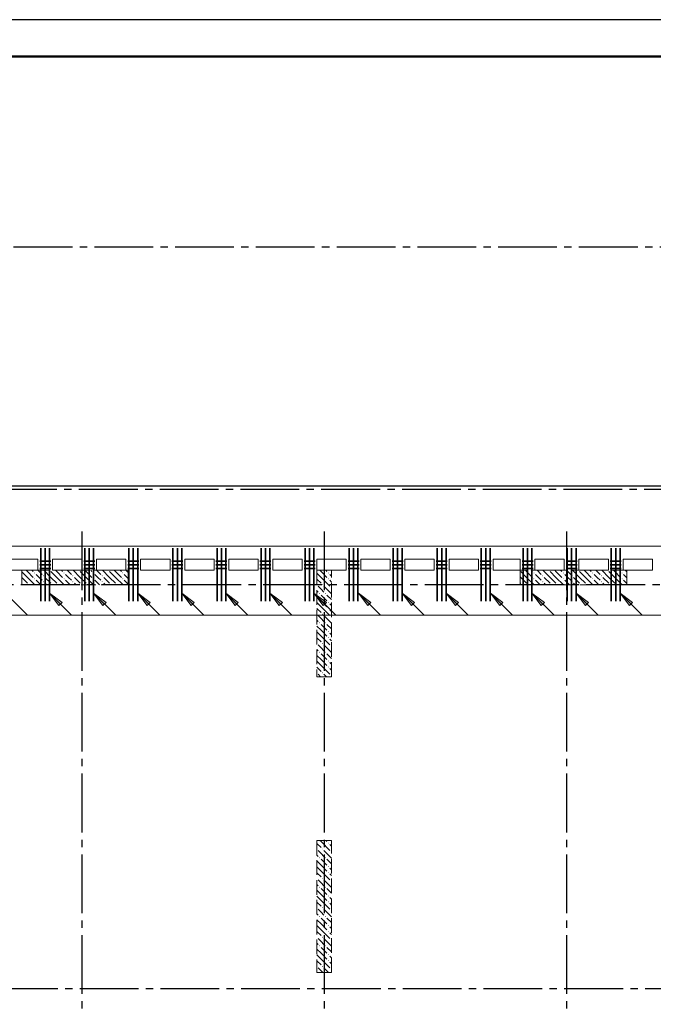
# Model space of a CAD drawing. Header units: millimetres. Extents: x 0 to 60308, y 0 to 42000.
# Tile 15 of 21: x 24092 to 32723, y 28587 to 42000. Entities that reach past the tile are written whole.
import ezdxf

# ---------------------------------------------------------------- set-up
doc = ezdxf.new("R2010")
doc.units = ezdxf.units.MM
doc.linetypes.add('______2', pattern=[270, 200, -70])
doc.linetypes.add('______5', pattern=[1100, 800, -100, 100, -100])
for name, color, linetype, lineweight in [('S1 Стержни арматуры фон', 7, 'Continuous', 25), ('Standard', 7, 'Continuous', 25), ('ЖБ Пилон', 180, 'Continuous', 25), ('Оси', 40, '______5', 18), ('Позиционная метка номер позиции', 7, 'Continuous', 13), ('Поперечное армирование AW фон', 7, 'Continuous', 25)]:
    doc.layers.add(name, color=color, linetype=linetype, lineweight=lineweight)
doc.layers.add('ЖБ Перекрытие верхний уровень', color=7, linetype='Continuous', lineweight=25, true_color=0xe0e0ff)

msp = doc.modelspace()

# ---------------------------------------------------------------- hatches: boundary and pattern name
at = {"layer": 'ЖБ Пилон', "linetype": 'Continuous', "lineweight": 18, "transparency": 33554687}
for points in [[(24500, 34500), (24497, 34497), (24494, 34500)], [(24900, 34500), (24897, 34497), (24894, 34500)], [(25300, 34500), (25297, 34497), (25294, 34500)], [(31300, 34500), (31297, 34497), (31294, 34500)], [(31700, 34500), (31697, 34497), (31694, 34500)], [(32100, 34500), (32097, 34497), (32094, 34500)], [(24290, 34463), (24297, 34470), (24303, 34463), (24297, 34457)], [(24290, 34383), (24297, 34390), (24303, 34383), (24297, 34377)], [(24410, 34423), (24417, 34430), (24423, 34423), (24417, 34417)], [(24410, 34343), (24417, 34350), (24423, 34343), (24417, 34337)], [(24690, 34463), (24697, 34470), (24703, 34463), (24697, 34457)], [(24690, 34383), (24697, 34390), (24703, 34383), (24697, 34377)], [(24810, 34423), (24817, 34430), (24823, 34423), (24817, 34417)], [(24810, 34343), (24817, 34350), (24823, 34343), (24817, 34337)], [(25090, 34463), (25097, 34470), (25103, 34463), (25097, 34457)], [(25090, 34383), (25097, 34390), (25103, 34383), (25097, 34377)], [(25210, 34423), (25217, 34430), (25223, 34423), (25217, 34417)], [(25210, 34343), (25217, 34350), (25223, 34343), (25217, 34337)], [(25490, 34463), (25497, 34470), (25503, 34463), (25497, 34457)], [(25490, 34383), (25497, 34390), (25503, 34383), (25497, 34377)], [(28290, 34463), (28297, 34470), (28303, 34463), (28297, 34457)], [(28290, 34383), (28297, 34390), (28303, 34383), (28297, 34377)], [(31090, 34463), (31097, 34470), (31103, 34463), (31097, 34457)], [(31090, 34383), (31097, 34390), (31103, 34383), (31097, 34377)], [(31210, 34423), (31217, 34430), (31223, 34423), (31217, 34417)], [(31210, 34343), (31217, 34350), (31223, 34343), (31217, 34337)], [(31490, 34463), (31497, 34470), (31503, 34463), (31497, 34457)], [(31490, 34383), (31497, 34390), (31503, 34383), (31497, 34377)], [(31610, 34423), (31617, 34430), (31623, 34423), (31617, 34417)], [(31610, 34343), (31617, 34350), (31623, 34343), (31617, 34337)], [(31890, 34463), (31897, 34470), (31903, 34463), (31897, 34457)], [(31890, 34383), (31897, 34390), (31903, 34383), (31897, 34377)], [(32010, 34423), (32017, 34430), (32023, 34423), (32017, 34417)], [(32010, 34343), (32017, 34350), (32023, 34343), (32017, 34337)], [(32290, 34463), (32297, 34470), (32303, 34463), (32297, 34457)], [(32290, 34383), (32297, 34390), (32303, 34383), (32297, 34377)], [(24130, 34303), (24137, 34310), (24143, 34303), (24140, 34300), (24134, 34300)], [(24210, 34303), (24217, 34310), (24223, 34303), (24220, 34300), (24214, 34300)], [(24530, 34303), (24537, 34310), (24543, 34303), (24540, 34300), (24534, 34300)], [(24610, 34303), (24617, 34310), (24623, 34303), (24620, 34300), (24614, 34300)], [(24930, 34303), (24937, 34310), (24943, 34303), (24940, 34300), (24934, 34300)], [(25010, 34303), (25017, 34310), (25023, 34303), (25020, 34300), (25014, 34300)], [(25330, 34303), (25337, 34310), (25343, 34303), (25340, 34300), (25334, 34300)], [(25410, 34303), (25417, 34310), (25423, 34303), (25420, 34300), (25414, 34300)], [(28140, 34307), (28143, 34303), (28140, 34300)], [(28210, 34303), (28217, 34310), (28223, 34303), (28217, 34297)], [(28330, 34263), (28337, 34270), (28340, 34267), (28340, 34260), (28337, 34257)], [(30930, 34303), (30937, 34310), (30943, 34303), (30940, 34300), (30934, 34300)], [(31010, 34303), (31017, 34310), (31023, 34303), (31020, 34300), (31014, 34300)], [(31330, 34303), (31337, 34310), (31343, 34303), (31340, 34300), (31334, 34300)], [(31410, 34303), (31417, 34310), (31423, 34303), (31420, 34300), (31414, 34300)], [(31730, 34303), (31737, 34310), (31743, 34303), (31740, 34300), (31734, 34300)], [(31810, 34303), (31817, 34310), (31823, 34303), (31820, 34300), (31814, 34300)], [(32130, 34303), (32137, 34310), (32143, 34303), (32140, 34300), (32134, 34300)], [(32210, 34303), (32217, 34310), (32223, 34303), (32220, 34300), (32214, 34300)], [(28170, 34183), (28177, 34190), (28183, 34183), (28177, 34177)], [(28250, 34183), (28257, 34190), (28263, 34183), (28257, 34177)], [(28290, 34063), (28297, 34070), (28303, 34063), (28297, 34057)], [(28290, 33983), (28297, 33990), (28303, 33983), (28297, 33977)], [(28140, 33907), (28143, 33903), (28140, 33900)], [(28210, 33903), (28217, 33910), (28223, 33903), (28217, 33897)], [(28330, 33863), (28337, 33870), (28340, 33867), (28340, 33860), (28337, 33857)], [(28170, 33783), (28177, 33790), (28183, 33783), (28177, 33777)], [(28250, 33783), (28257, 33790), (28263, 33783), (28257, 33777)], [(28290, 33663), (28297, 33670), (28303, 33663), (28297, 33657)], [(28290, 33583), (28297, 33590), (28303, 33583), (28297, 33577)], [(28140, 33507), (28143, 33503), (28140, 33500)], [(28210, 33503), (28217, 33510), (28223, 33503), (28217, 33497)], [(28330, 33463), (28337, 33470), (28340, 33467), (28340, 33460), (28337, 33457)], [(28170, 33383), (28177, 33390), (28183, 33383), (28177, 33377)], [(28250, 33383), (28257, 33390), (28263, 33383), (28257, 33377)], [(28290, 33263), (28297, 33270), (28303, 33263), (28297, 33257)], [(28290, 33183), (28297, 33190), (28303, 33183), (28297, 33177)], [(28140, 33107), (28143, 33103), (28140, 33100)], [(28210, 33103), (28217, 33110), (28223, 33103), (28217, 33097)], [(28330, 33063), (28337, 33070), (28340, 33067), (28340, 33060), (28337, 33057)], [(28290, 30783), (28297, 30790), (28303, 30783), (28297, 30777)], [(28140, 30707), (28143, 30703), (28140, 30700)], [(28170, 30583), (28177, 30590), (28183, 30583), (28177, 30577)], [(28210, 30703), (28217, 30710), (28223, 30703), (28217, 30697)], [(28250, 30583), (28257, 30590), (28263, 30583), (28257, 30577)], [(28330, 30663), (28337, 30670), (28340, 30667), (28340, 30660), (28337, 30657)], [(28290, 30463), (28297, 30470), (28303, 30463), (28297, 30457)], [(28290, 30383), (28297, 30390), (28303, 30383), (28297, 30377)], [(28140, 30307), (28143, 30303), (28140, 30300)], [(28170, 30183), (28177, 30190), (28183, 30183), (28177, 30177)], [(28210, 30303), (28217, 30310), (28223, 30303), (28217, 30297)], [(28250, 30183), (28257, 30190), (28263, 30183), (28257, 30177)], [(28330, 30263), (28337, 30270), (28340, 30267), (28340, 30260), (28337, 30257)], [(28290, 30063), (28297, 30070), (28303, 30063), (28297, 30057)], [(28290, 29983), (28297, 29990), (28303, 29983), (28297, 29977)], [(28140, 29907), (28143, 29903), (28140, 29900)], [(28170, 29783), (28177, 29790), (28183, 29783), (28177, 29777)], [(28210, 29903), (28217, 29910), (28223, 29903), (28217, 29897)], [(28250, 29783), (28257, 29790), (28263, 29783), (28257, 29777)], [(28330, 29863), (28337, 29870), (28340, 29867), (28340, 29860), (28337, 29857)], [(28290, 29663), (28297, 29670), (28303, 29663), (28297, 29657)], [(28210, 29503), (28217, 29510), (28223, 29503), (28217, 29497)], [(28290, 29583), (28297, 29590), (28303, 29583), (28297, 29577)], [(28140, 29507), (28143, 29503), (28140, 29500)], [(28170, 29383), (28177, 29390), (28183, 29383), (28177, 29377)], [(28250, 29383), (28257, 29390), (28263, 29383), (28257, 29377)], [(28330, 29463), (28337, 29470), (28340, 29467), (28340, 29460), (28337, 29457)], [(28290, 29263), (28297, 29270), (28303, 29263), (28297, 29257)], [(28140, 29107), (28143, 29103), (28140, 29100)], [(28210, 29103), (28217, 29110), (28223, 29103), (28217, 29097)], [(28290, 29183), (28297, 29190), (28303, 29183), (28297, 29177)], [(28330, 29063), (28337, 29070), (28340, 29067), (28340, 29060), (28337, 29057)]]:
    msp.add_hatch(color=7, dxfattribs=at).paths.add_polyline_path(points, flags=16)
at = {"layer": 'Позиционная метка номер позиции', "linetype": 'Continuous', "lineweight": 13, "transparency": 33554687}
for points in [[(24627, 34018), (24500, 34188), (24670, 34061)], [(25227, 34018), (25100, 34188), (25270, 34061)], [(25827, 34018), (25700, 34188), (25870, 34061)], [(26427, 34018), (26300, 34188), (26470, 34061)], [(27027, 34018), (26900, 34188), (27070, 34061)], [(27627, 34018), (27500, 34188), (27670, 34061)], [(28227, 34018), (28100, 34188), (28270, 34061)], [(28832, 34018), (28705, 34188), (28875, 34061)], [(29427, 34018), (29300, 34188), (29470, 34061)], [(30027, 34018), (29900, 34188), (30070, 34061)], [(30632, 34018), (30505, 34188), (30675, 34061)], [(31197, 34018), (31070, 34188), (31240, 34061)], [(31797, 34018), (31670, 34188), (31840, 34061)], [(32397, 34018), (32270, 34188), (32440, 34061)]]:
    msp.add_hatch(color=7, dxfattribs=at).paths.add_polyline_path(points, flags=16)

# ---------------------------------------------------------------- linework, layer by layer
at = {"layer": 'S1 Стержни арматуры фон', "color": 7, "linetype": 'Continuous', "lineweight": 35, "transparency": 33554687}
for p, q in [((24380, 34800), (24380, 34080)), ((24440, 34800), (24440, 34080)), ((24500, 34800), (24500, 34080)), ((24980, 34800), (24980, 34080)), ((25040, 34800), (25040, 34080)), ((25100, 34800), (25100, 34080)), ((25580, 34800), (25580, 34080)), ((25640, 34800), (25640, 34080)), ((25700, 34800), (25700, 34080)), ((26180, 34800), (26180, 34080)), ((26240, 34800), (26240, 34080)), ((26300, 34800), (26300, 34080)), ((26780, 34800), (26780, 34080)), ((26840, 34800), (26840, 34080)), ((26900, 34800), (26900, 34080)), ((27380, 34800), (27380, 34080)), ((27440, 34800), (27440, 34080)), ((27500, 34800), (27500, 34080)), ((27980, 34800), (27980, 34080)), ((28040, 34800), (28040, 34080)), ((28100, 34800), (28100, 34080)), ((28580, 34800), (28580, 34080)), ((28640, 34800), (28640, 34080)), ((28700, 34800), (28700, 34080)), ((29180, 34800), (29180, 34080)), ((29240, 34800), (29240, 34080)), ((29300, 34800), (29300, 34080)), ((29780, 34800), (29780, 34080)), ((29840, 34800), (29840, 34080)), ((29900, 34800), (29900, 34080)), ((30380, 34800), (30380, 34080)), ((30440, 34800), (30440, 34080)), ((30500, 34800), (30500, 34080)), ((30950, 34800), (30950, 34080)), ((31010, 34800), (31010, 34080)), ((31070, 34800), (31070, 34080)), ((31550, 34800), (31550, 34080)), ((31610, 34800), (31610, 34080)), ((31670, 34800), (31670, 34080)), ((32150, 34800), (32150, 34080)), ((32210, 34800), (32210, 34080)), ((32270, 34800), (32270, 34080))]:
    msp.add_line(p, q, dxfattribs=at)
at = {"layer": 'Standard', "color": 7, "linetype": 'Continuous', "lineweight": 13, "transparency": 33554687}
msp.add_lwpolyline([(0, 0), (59400, 0), (59400, 42000), (0, 42000), (0, 0)], close=True, dxfattribs=at)
at = {"layer": 'Standard', "color": 7, "linetype": 'Continuous', "lineweight": -3, "transparency": 33554687}
msp.add_lwpolyline([(0, 42000), (0, 0), (59400, 0), (59400, 42000), (0, 42000)], dxfattribs=at)
at = {"layer": 'Standard', "color": 7, "linetype": 'Continuous', "lineweight": 25, "transparency": 33554687}
msp.add_lwpolyline([(0, 42000), (0, 0), (59400, 0), (59400, 42000), (0, 42000)], dxfattribs=at)
at = {"layer": 'Standard', "color": 7, "linetype": 'Continuous', "lineweight": 13, "transparency": 33554687}
msp.add_lwpolyline([(59400, 42000), (0, 42000), (0, 0), (59400, 0), (59400, 42000)], dxfattribs=at)
at = {"layer": 'Standard', "color": 7, "linetype": 'Continuous', "lineweight": 50, "transparency": 33554687}
msp.add_lwpolyline([(2000, 41500), (58900, 41500), (58900, 500), (2000, 500), (2000, 41500)], close=True, dxfattribs=at)
at = {"layer": 'Standard', "color": 254, "linetype": 'Continuous', "lineweight": 25, "true_color": 0xc4c4ff, "transparency": 33554687}
msp.add_lwpolyline([(7025, 19800), (49780, 19800), (49780, 35644), (7025, 35644), (7025, 19800)], dxfattribs=at)
at = {"layer": 'ЖБ Перекрытие верхний уровень', "color": 7, "linetype": 'Continuous', "lineweight": 18, "transparency": 33554687}
for p, q in [((28240, 34830), (22060, 34830)), ((34420, 34830), (28240, 34830)), ((23940, 34650), (24340, 34650)), ((24340, 34650), (24340, 34500)), ((24540, 34650), (24940, 34650)), ((24540, 34500), (24540, 34650)), ((24940, 34650), (24940, 34500)), ((25140, 34500), (25140, 34650)), ((25140, 34650), (25540, 34650)), ((25540, 34650), (25540, 34500)), ((25740, 34650), (26140, 34650)), ((25740, 34500), (25740, 34650)), ((26140, 34650), (26140, 34500)), ((26340, 34500), (26340, 34650)), ((26340, 34650), (26740, 34650)), ((26740, 34650), (26740, 34500)), ((26940, 34500), (26940, 34650)), ((26940, 34650), (27340, 34650)), ((27340, 34650), (27340, 34500)), ((27540, 34650), (27940, 34650)), ((27540, 34500), (27540, 34650)), ((27940, 34650), (27940, 34500)), ((28140, 34500), (28140, 34650)), ((28140, 34650), (28240, 34650)), ((28240, 34650), (28540, 34650)), ((28540, 34650), (28540, 34500)), ((28740, 34500), (28740, 34650)), ((28740, 34650), (29140, 34650)), ((29140, 34650), (29140, 34500)), ((29340, 34500), (29340, 34650)), ((29340, 34650), (29740, 34650)), ((29740, 34650), (29740, 34500)), ((29940, 34650), (30340, 34650)), ((29940, 34500), (29940, 34650)), ((30340, 34650), (30340, 34500)), ((30540, 34500), (30540, 34650)), ((30540, 34650), (30910, 34650)), ((30910, 34650), (30910, 34500)), ((31110, 34500), (31110, 34650)), ((31110, 34650), (31510, 34650)), ((31510, 34650), (31510, 34500)), ((31710, 34500), (31710, 34650)), ((31710, 34650), (32110, 34650)), ((32110, 34650), (32110, 34500)), ((32310, 34500), (32310, 34650)), ((32310, 34650), (32710, 34650)), ((32710, 34650), (32710, 34500)), ((24340, 34500), (23940, 34500)), ((24940, 34500), (24540, 34500)), ((25540, 34500), (25140, 34500)), ((26140, 34500), (25740, 34500)), ((26740, 34500), (26340, 34500)), ((27340, 34500), (26940, 34500)), ((27940, 34500), (27540, 34500)), ((28240, 34500), (28140, 34500)), ((28540, 34500), (28240, 34500)), ((29140, 34500), (28740, 34500)), ((29740, 34500), (29340, 34500)), ((30340, 34500), (29940, 34500)), ((30910, 34500), (30540, 34500)), ((31510, 34500), (31110, 34500)), ((32110, 34500), (31710, 34500)), ((32710, 34500), (32310, 34500))]:
    msp.add_line(p, q, dxfattribs=at)
at = {"layer": 'ЖБ Пилон', "color": 253, "linetype": '______2', "lineweight": 13, "true_color": 0xa0a0a0, "transparency": 33554687}
for p, q in [((25570, 34500), (24120, 34500)), ((24120, 34500), (24120, 34300)), ((25570, 34300), (25570, 34500)), ((28140, 34500), (28140, 33050)), ((28340, 34500), (28140, 34500)), ((28340, 33050), (28340, 34500)), ((32360, 34500), (30910, 34500)), ((30910, 34500), (30910, 34300)), ((32360, 34300), (32360, 34500)), ((24120, 34300), (25570, 34300)), ((30910, 34300), (32360, 34300)), ((28140, 33050), (28340, 33050)), ((28140, 30820), (28140, 29020)), ((28340, 30820), (28140, 30820)), ((28340, 29020), (28340, 30820)), ((28140, 29020), (28340, 29020))]:
    msp.add_line(p, q, dxfattribs=at)
at = {"layer": 'ЖБ Пилон', "color": 9, "linetype": 'Continuous', "lineweight": 18, "true_color": 0xc7c7c7, "transparency": 33554687}
for p, q in [((24120, 34480), (24197, 34403)), ((24197, 34483), (24180, 34500)), ((24197, 34483), (24277, 34403)), ((24260, 34500), (24277, 34483)), ((24340, 34500), (24397, 34443)), ((24517, 34403), (24420, 34500)), ((24517, 34483), (24597, 34403)), ((24597, 34483), (24580, 34500)), ((24597, 34483), (24677, 34403)), ((24660, 34500), (24677, 34483)), ((24740, 34500), (24797, 34443)), ((24917, 34403), (24820, 34500)), ((24917, 34483), (24997, 34403)), ((24997, 34483), (24980, 34500)), ((24997, 34483), (25077, 34403)), ((25060, 34500), (25077, 34483)), ((25140, 34500), (25197, 34443)), ((25317, 34403), (25220, 34500)), ((25317, 34483), (25397, 34403)), ((25397, 34483), (25380, 34500)), ((25397, 34483), (25477, 34403)), ((25460, 34500), (25477, 34483)), ((25540, 34500), (25570, 34470)), ((28197, 34483), (28180, 34500)), ((28197, 34483), (28277, 34403)), ((28260, 34500), (28277, 34483)), ((30917, 34483), (30997, 34403)), ((30997, 34483), (30980, 34500)), ((30997, 34483), (31077, 34403)), ((31060, 34500), (31077, 34483)), ((31140, 34500), (31197, 34443)), ((31317, 34403), (31220, 34500)), ((31317, 34483), (31397, 34403)), ((31397, 34483), (31380, 34500)), ((31397, 34483), (31477, 34403)), ((31460, 34500), (31477, 34483)), ((31540, 34500), (31597, 34443)), ((31717, 34403), (31620, 34500)), ((31717, 34483), (31797, 34403)), ((31797, 34483), (31780, 34500)), ((31797, 34483), (31877, 34403)), ((31860, 34500), (31877, 34483)), ((31940, 34500), (31997, 34443)), ((32117, 34403), (32020, 34500)), ((32117, 34483), (32197, 34403)), ((32197, 34483), (32180, 34500)), ((32197, 34483), (32277, 34403)), ((32260, 34500), (32277, 34483)), ((32340, 34500), (32360, 34480)), ((24120, 34400), (24197, 34323)), ((24197, 34403), (24300, 34300)), ((24357, 34403), (24317, 34443)), ((24317, 34363), (24380, 34300)), ((24397, 34363), (24357, 34403)), ((24437, 34403), (24517, 34323)), ((24517, 34403), (24597, 34323)), ((24597, 34403), (24700, 34300)), ((24757, 34403), (24717, 34443)), ((24717, 34363), (24780, 34300)), ((24797, 34363), (24757, 34403)), ((24837, 34403), (24917, 34323)), ((24917, 34403), (24997, 34323)), ((24997, 34403), (25100, 34300)), ((25157, 34403), (25117, 34443)), ((25117, 34363), (25180, 34300)), ((25197, 34363), (25157, 34403)), ((25237, 34403), (25317, 34323)), ((25317, 34403), (25397, 34323)), ((25397, 34403), (25500, 34300)), ((25557, 34403), (25517, 34443)), ((25517, 34363), (25570, 34310)), ((25570, 34390), (25557, 34403)), ((28140, 34460), (28197, 34403)), ((28140, 34380), (28197, 34323)), ((28197, 34403), (28317, 34283)), ((28340, 34420), (28317, 34443)), ((28317, 34363), (28340, 34340)), ((30917, 34403), (30910, 34410)), ((30917, 34403), (30997, 34323)), ((30997, 34403), (31100, 34300)), ((31157, 34403), (31117, 34443)), ((31117, 34363), (31180, 34300)), ((31197, 34363), (31157, 34403)), ((31237, 34403), (31317, 34323)), ((31317, 34403), (31397, 34323)), ((31397, 34403), (31500, 34300)), ((31557, 34403), (31517, 34443)), ((31517, 34363), (31580, 34300)), ((31597, 34363), (31557, 34403)), ((31637, 34403), (31717, 34323)), ((31717, 34403), (31797, 34323)), ((31797, 34403), (31900, 34300)), ((31957, 34403), (31917, 34443)), ((31917, 34363), (31980, 34300)), ((31997, 34363), (31957, 34403)), ((32037, 34403), (32117, 34323)), ((32117, 34403), (32197, 34323)), ((32197, 34403), (32300, 34300)), ((32357, 34403), (32317, 34443)), ((32317, 34363), (32360, 34320)), ((32360, 34400), (32357, 34403)), ((24437, 34323), (24460, 34300)), ((24837, 34323), (24860, 34300)), ((25237, 34323), (25260, 34300)), ((28140, 34220), (28157, 34203)), ((28197, 34243), (28157, 34283)), ((28237, 34203), (28197, 34243)), ((28237, 34283), (28340, 34180)), ((30910, 34330), (30917, 34323)), ((31237, 34323), (31260, 34300)), ((31637, 34323), (31660, 34300)), ((32037, 34323), (32060, 34300)), ((28197, 34083), (28140, 34140)), ((28197, 34163), (28277, 34083)), ((28197, 34083), (28277, 34003)), ((28277, 34163), (28340, 34100)), ((28140, 34060), (28197, 34003)), ((28140, 33980), (28197, 33923)), ((28197, 34003), (28317, 33883)), ((28340, 34020), (28317, 34043)), ((28317, 33963), (28340, 33940)), ((28140, 33820), (28157, 33803)), ((28197, 33843), (28157, 33883)), ((28237, 33803), (28197, 33843)), ((28237, 33883), (28340, 33780)), ((28197, 33683), (28140, 33740)), ((28197, 33763), (28277, 33683)), ((28197, 33683), (28277, 33603)), ((28277, 33763), (28340, 33700)), ((28140, 33660), (28197, 33603)), ((28140, 33580), (28197, 33523)), ((28197, 33603), (28317, 33483)), ((28340, 33620), (28317, 33643)), ((28317, 33563), (28340, 33540)), ((28140, 33420), (28157, 33403)), ((28197, 33443), (28157, 33483)), ((28237, 33403), (28197, 33443)), ((28237, 33483), (28340, 33380)), ((28197, 33283), (28140, 33340)), ((28197, 33363), (28277, 33283)), ((28197, 33283), (28277, 33203)), ((28277, 33363), (28340, 33300)), ((28140, 33260), (28197, 33203)), ((28140, 33180), (28197, 33123)), ((28197, 33203), (28317, 33083)), ((28340, 33220), (28317, 33243)), ((28317, 33163), (28340, 33140)), ((28190, 33050), (28157, 33083)), ((28237, 33083), (28270, 33050)), ((28140, 30780), (28197, 30723)), ((28180, 30820), (28197, 30803)), ((28197, 30803), (28317, 30683)), ((28260, 30820), (28277, 30803)), ((28317, 30763), (28340, 30740)), ((28140, 30620), (28157, 30603)), ((28197, 30643), (28157, 30683)), ((28237, 30603), (28197, 30643)), ((28237, 30683), (28340, 30580)), ((28197, 30483), (28140, 30540)), ((28140, 30460), (28197, 30403)), ((28197, 30563), (28277, 30483)), ((28197, 30483), (28277, 30403)), ((28277, 30563), (28340, 30500)), ((28140, 30380), (28197, 30323)), ((28197, 30403), (28317, 30283)), ((28340, 30420), (28317, 30443)), ((28317, 30363), (28340, 30340)), ((28140, 30220), (28157, 30203)), ((28197, 30243), (28157, 30283)), ((28237, 30203), (28197, 30243)), ((28237, 30283), (28340, 30180)), ((28197, 30083), (28140, 30140)), ((28140, 30060), (28197, 30003)), ((28197, 30163), (28277, 30083)), ((28197, 30083), (28277, 30003)), ((28277, 30163), (28340, 30100)), ((28140, 29980), (28197, 29923)), ((28197, 30003), (28317, 29883)), ((28340, 30020), (28317, 30043)), ((28317, 29963), (28340, 29940)), ((28140, 29820), (28157, 29803)), ((28197, 29843), (28157, 29883)), ((28237, 29803), (28197, 29843)), ((28237, 29883), (28340, 29780)), ((28197, 29683), (28140, 29740)), ((28140, 29660), (28197, 29603)), ((28197, 29763), (28277, 29683)), ((28197, 29683), (28277, 29603)), ((28277, 29763), (28340, 29700)), ((28340, 29620), (28317, 29643)), ((28140, 29580), (28197, 29523)), ((28197, 29603), (28317, 29483)), ((28317, 29563), (28340, 29540)), ((28140, 29420), (28157, 29403)), ((28197, 29443), (28157, 29483)), ((28237, 29403), (28197, 29443)), ((28237, 29483), (28340, 29380)), ((28197, 29283), (28140, 29340)), ((28140, 29260), (28197, 29203)), ((28197, 29363), (28277, 29283)), ((28197, 29283), (28277, 29203)), ((28277, 29363), (28340, 29300)), ((28340, 29220), (28317, 29243)), ((28140, 29180), (28197, 29123)), ((28197, 29203), (28317, 29083)), ((28317, 29163), (28340, 29140)), ((28140, 29020), (28140, 29020)), ((28197, 29043), (28157, 29083)), ((28220, 29020), (28197, 29043)), ((28237, 29083), (28300, 29020))]:
    msp.add_line(p, q, dxfattribs=at)
at = {"layer": 'Оси', "color": 8, "linetype": '______5', "lineweight": -3, "transparency": 33554687}
for p, q in [((43510, 38900), (4600, 38900)), ((43300, 35600), (4600, 35600)), ((24940, 35030), (24940, 16970)), ((28240, 35030), (28240, 16970)), ((31540, 35030), (31540, 16970)), ((50210, 34300), (4600, 34300)), ((50210, 34300), (4600, 34300)), ((49910, 28800), (4600, 28800))]:
    msp.add_line(p, q, dxfattribs=at)
at = {"layer": 'Позиционная метка номер позиции', "color": 7, "linetype": 'Continuous', "lineweight": 13, "transparency": 33554687}
for p, q in [((23900, 34188), (24200, 33888)), ((24500, 34188), (24800, 33888)), ((24500, 34188), (24500, 34188)), ((24500, 34188), (24500, 34188)), ((24500, 34188), (24500, 34188)), ((24500, 34188), (24670, 34061)), ((24627, 34018), (24500, 34188)), ((25100, 34188), (25400, 33888)), ((25100, 34188), (25100, 34188)), ((25100, 34188), (25100, 34188)), ((25100, 34188), (25100, 34188)), ((25100, 34188), (25270, 34061)), ((25227, 34018), (25100, 34188)), ((25700, 34188), (26000, 33888)), ((25700, 34188), (25700, 34188)), ((25700, 34188), (25700, 34188)), ((25700, 34188), (25700, 34188)), ((25700, 34188), (25870, 34061)), ((25827, 34018), (25700, 34188)), ((26300, 34188), (26600, 33888)), ((26300, 34188), (26300, 34188)), ((26300, 34188), (26300, 34188)), ((26300, 34188), (26300, 34188)), ((26300, 34188), (26470, 34061)), ((26427, 34018), (26300, 34188)), ((26900, 34188), (27200, 33888)), ((26900, 34188), (26900, 34188)), ((26900, 34188), (26900, 34188)), ((26900, 34188), (26900, 34188)), ((26900, 34188), (27070, 34061)), ((27027, 34018), (26900, 34188)), ((27500, 34188), (27800, 33888)), ((27500, 34188), (27500, 34188)), ((27500, 34188), (27500, 34188)), ((27500, 34188), (27500, 34188)), ((27500, 34188), (27670, 34061)), ((27627, 34018), (27500, 34188)), ((28100, 34188), (28400, 33888)), ((28100, 34188), (28100, 34188)), ((28100, 34188), (28100, 34188)), ((28100, 34188), (28100, 34188)), ((28100, 34188), (28270, 34061)), ((28227, 34018), (28100, 34188)), ((28705, 34188), (29005, 33888)), ((28705, 34188), (28705, 34188)), ((28705, 34188), (28705, 34188)), ((28705, 34188), (28705, 34188)), ((28705, 34188), (28875, 34061)), ((28832, 34018), (28705, 34188)), ((29300, 34188), (29600, 33888)), ((29300, 34188), (29300, 34188)), ((29300, 34188), (29300, 34188)), ((29300, 34188), (29300, 34188)), ((29300, 34188), (29470, 34061)), ((29427, 34018), (29300, 34188)), ((29900, 34188), (30200, 33888)), ((29900, 34188), (29900, 34188)), ((29900, 34188), (29900, 34188)), ((29900, 34188), (29900, 34188)), ((29900, 34188), (30070, 34061)), ((30027, 34018), (29900, 34188)), ((30505, 34188), (30805, 33888)), ((30505, 34188), (30505, 34188)), ((30505, 34188), (30505, 34188)), ((30505, 34188), (30505, 34188)), ((30505, 34188), (30675, 34061)), ((30632, 34018), (30505, 34188)), ((31070, 34188), (31370, 33888)), ((31070, 34188), (31070, 34188)), ((31070, 34188), (31070, 34188)), ((31070, 34188), (31070, 34188)), ((31070, 34188), (31240, 34061)), ((31197, 34018), (31070, 34188)), ((31670, 34188), (31970, 33888)), ((31670, 34188), (31670, 34188)), ((31670, 34188), (31670, 34188)), ((31670, 34188), (31670, 34188)), ((31670, 34188), (31840, 34061)), ((31797, 34018), (31670, 34188)), ((32270, 34188), (32570, 33888)), ((32270, 34188), (32270, 34188)), ((32270, 34188), (32270, 34188)), ((32270, 34188), (32270, 34188)), ((32270, 34188), (32440, 34061)), ((32397, 34018), (32270, 34188)), ((24670, 34061), (24627, 34018)), ((24648, 34039), (24659, 34029)), ((25270, 34061), (25227, 34018)), ((25248, 34039), (25259, 34029)), ((25870, 34061), (25827, 34018)), ((25848, 34039), (25859, 34029)), ((26470, 34061), (26427, 34018)), ((26448, 34039), (26459, 34029)), ((27070, 34061), (27027, 34018)), ((27048, 34039), (27059, 34029)), ((27670, 34061), (27627, 34018)), ((27648, 34039), (27659, 34029)), ((28270, 34061), (28227, 34018)), ((28248, 34039), (28259, 34029)), ((28875, 34061), (28832, 34018)), ((28853, 34039), (28864, 34029)), ((29470, 34061), (29427, 34018)), ((29448, 34039), (29459, 34029)), ((30070, 34061), (30027, 34018)), ((30048, 34039), (30059, 34029)), ((30675, 34061), (30632, 34018)), ((30653, 34039), (30664, 34029)), ((31240, 34061), (31197, 34018)), ((31218, 34039), (31229, 34029)), ((31840, 34061), (31797, 34018)), ((31818, 34039), (31829, 34029)), ((32440, 34061), (32397, 34018)), ((32418, 34039), (32429, 34029))]:
    msp.add_line(p, q, dxfattribs=at)
msp.add_lwpolyline([(22700, 34188), (23000, 33888), (34375, 33888), (34375, 32888), (33575, 32888)], dxfattribs=at)
at = {"layer": 'Поперечное армирование AW фон', "color": 7, "linetype": 'Continuous', "lineweight": 35, "transparency": 33554687}
for p, q in [((24515, 34625), (24365, 34625)), ((25115, 34625), (24965, 34625)), ((25715, 34625), (25565, 34625)), ((26315, 34625), (26165, 34625)), ((26915, 34625), (26765, 34625)), ((27515, 34625), (27365, 34625)), ((28115, 34625), (27965, 34625)), ((28715, 34625), (28565, 34625)), ((29315, 34625), (29165, 34625)), ((29915, 34625), (29765, 34625)), ((30515, 34625), (30365, 34625)), ((31085, 34625), (30935, 34625)), ((31685, 34625), (31535, 34625)), ((32285, 34625), (32135, 34625)), ((24515, 34575), (24365, 34575)), ((24515, 34525), (24365, 34525)), ((25115, 34575), (24965, 34575)), ((25115, 34525), (24965, 34525)), ((25715, 34575), (25565, 34575)), ((25715, 34525), (25565, 34525)), ((26315, 34575), (26165, 34575)), ((26315, 34525), (26165, 34525)), ((26915, 34575), (26765, 34575)), ((26915, 34525), (26765, 34525)), ((27515, 34575), (27365, 34575)), ((27515, 34525), (27365, 34525)), ((28115, 34575), (27965, 34575)), ((28115, 34525), (27965, 34525)), ((28715, 34575), (28565, 34575)), ((28715, 34525), (28565, 34525)), ((29315, 34575), (29165, 34575)), ((29315, 34525), (29165, 34525)), ((29915, 34575), (29765, 34575)), ((29915, 34525), (29765, 34525)), ((30515, 34575), (30365, 34575)), ((30515, 34525), (30365, 34525)), ((31085, 34575), (30935, 34575)), ((31085, 34525), (30935, 34525)), ((31685, 34575), (31535, 34575)), ((31685, 34525), (31535, 34525)), ((32285, 34575), (32135, 34575)), ((32285, 34525), (32135, 34525))]:
    msp.add_line(p, q, dxfattribs=at)

doc.saveas('drawing.dxf')
